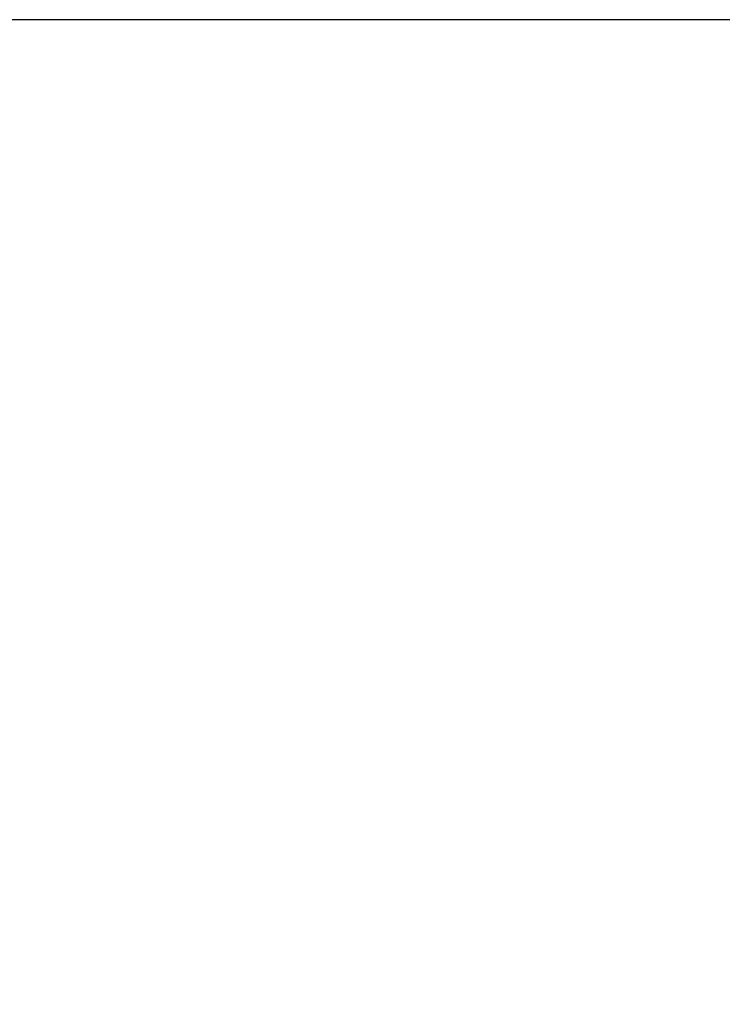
# Model space of a CAD drawing. Header units: millimetres. Extents: x 14462 to 14904, y 138 to 762.
# Tile 23 of 30: x 14694 to 14712, y 711 to 735. Entities that reach past the tile are written whole.
import ezdxf

# ---------------------------------------------------------------- set-up
doc = ezdxf.new("R2010")
doc.units = ezdxf.units.MM
doc.header["$LTSCALE"] = 0.3
doc.layers.add('标注', color=1, linetype='Continuous', lineweight=18)
doc.styles.get("Standard").update_dxf_attribs({"font": 'txt.shx', "width": 0.67, "oblique": 5, "bigfont": 'gbcbig.shx'})
doc.dimstyles.new('1.5', dxfattribs={"dimscale": 1.5, "dimtxt": 2.5, "dimasz": 1.8, "dimexe": 1.25, "dimexo": 0.625, "dimtad": 1, "dimdsep": 46, "dimtxsty": 'Standard', "dimcen": 1.8, "dimadec": 0, "dimazin": 0, "dimtfac": 1, "dimtmove": 0, "dimatfit": 3, "dimfxl": 0, "dimarcsym": 0})

# ---------------------------------------------------------------- blocks, each defined once
blk = doc.blocks.new('*D172')
at = {"layer": 'Defpoints', "color": 0}
for p in [(14720.997, 735.4), (14663.9, 673.905), (14695.997, 673.905)]:
    blk.add_point(p, dxfattribs=at)
at = {"layer": '标注', "color": 0, "lineweight": -2}
for p, q in [((14720.059, 735.4), (14662.025, 735.4)), ((14663.9, 732.7), (14663.9, 676.605)), ((14695.059, 673.905), (14662.025, 673.905))]:
    blk.add_line(p, q, dxfattribs=at)
at = {"layer": '标注', "color": 0}
for points in [[(14663.45, 732.7), (14664.35, 732.7), (14663.9, 735.4)], [(14663.45, 676.605), (14664.35, 676.605), (14663.9, 673.905)]]:
    blk.add_solid(points, dxfattribs=at)
at = {"layer": '标注', "color": 0, "insert": (14661.088, 704.653), "char_height": 3.75, "attachment_point": 5, "rotation": 90}
blk.add_mtext('61.5%%P6.5', dxfattribs=at)

msp = doc.modelspace()

# ---------------------------------------------------------------- dimensions: what is measured, and where the dimension line sits
at = {"layer": '标注'}
dim = msp.add_linear_dim(base=(14663.9002, 673.9052), p1=(14720.9967, 735.4005), p2=(14695.9967, 673.9052), angle=90, text='<>%%P6.5', dimstyle='1.5', dxfattribs=at)
dim.commit()
dim.dimension.update_dxf_attribs({"geometry": '*D172', "text_midpoint": (14661.0877, 704.6528)})

doc.saveas('drawing.dxf')
